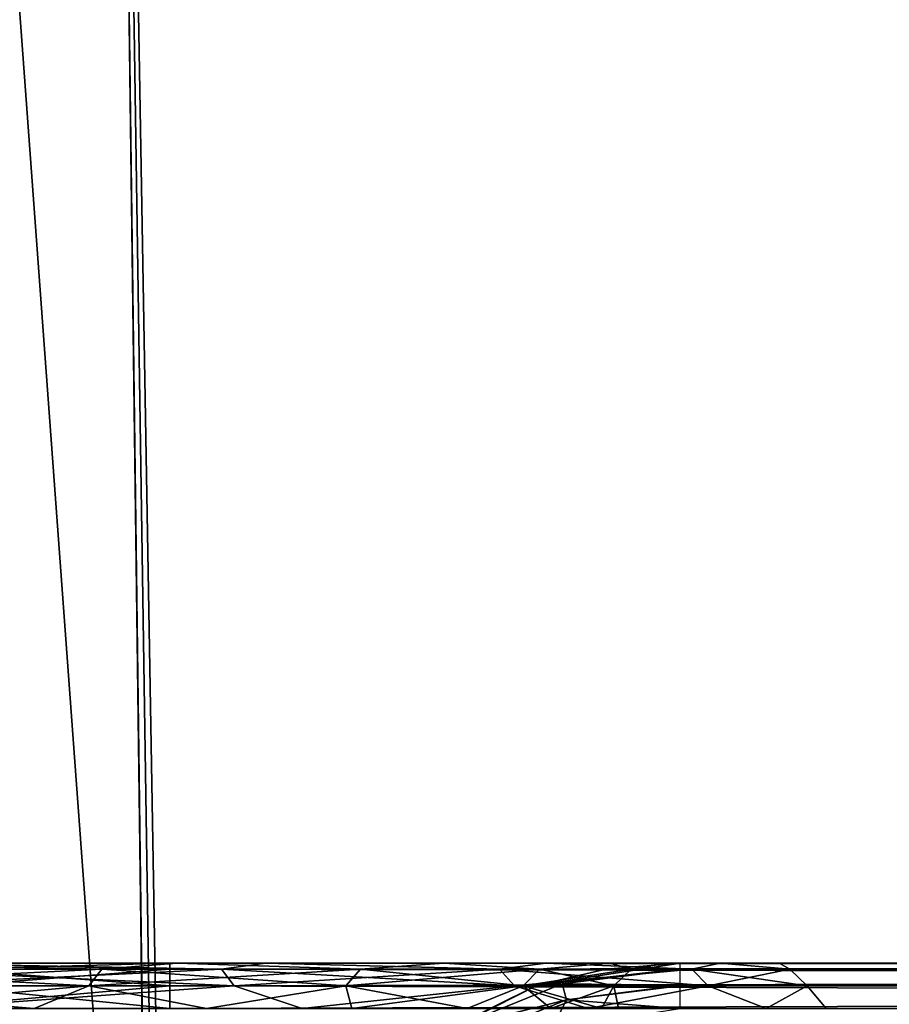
# Model space of a CAD drawing. Header units: millimetres. Extents: x -75 to 75, y -5 to 37.
# Tile 45 of 185: x -59.46 to -53.92, y 12.24 to 18.5. Entities that reach past the tile are written whole.
import ezdxf

# ---------------------------------------------------------------- set-up
doc = ezdxf.new("R2010")
doc.units = ezdxf.units.MM
doc.header["$LTSCALE"] = 127.314815
for name, color, linetype in [('10', 7, 'CONTINUOUS'), ('133', 7, 'CONTINUOUS'), ('14', 7, 'CONTINUOUS'), ('16', 7, 'CONTINUOUS'), ('17', 7, 'CONTINUOUS'), ('19', 7, 'CONTINUOUS'), ('296', 7, 'CONTINUOUS'), ('297', 7, 'CONTINUOUS'), ('298', 7, 'CONTINUOUS'), ('299', 7, 'CONTINUOUS'), ('328', 7, 'CONTINUOUS'), ('329', 7, 'CONTINUOUS'), ('330', 7, 'CONTINUOUS'), ('331', 7, 'CONTINUOUS'), ('343', 7, 'CONTINUOUS'), ('348', 7, 'CONTINUOUS'), ('520', 7, 'CONTINUOUS'), ('521', 7, 'CONTINUOUS'), ('524', 7, 'CONTINUOUS'), ('525', 7, 'CONTINUOUS'), ('530', 7, 'CONTINUOUS'), ('531', 7, 'CONTINUOUS'), ('6', 7, 'CONTINUOUS'), ('8', 7, 'CONTINUOUS'), ('9', 7, 'CONTINUOUS')]:
    doc.layers.add(name, color=color, linetype=linetype)

msp = doc.modelspace()

# ---------------------------------------------------------------- linework, layer by layer
at = {"layer": '10', "color": 251, "linetype": 'Continuous', "true_color": 0x565d62}
for points in [[(-62.0774, 0, 104.1145), (-58.517, 0, 104.5156), (-62.5617, 37, 104.5989), (-62.0774, 0, 104.1145)], [(-58.517, 0, 104.5156), (-59.0014, 37, 105), (-62.5617, 37, 104.5989), (-58.517, 0, 104.5156)]]:
    msp.add_3dface(points, dxfattribs=at)
at = {"layer": '133', "color": 251, "linetype": 'Continuous', "true_color": 0x464b4f}
for points in [[(-60.2115, 12.5, 93.7678), (-61.6305, 12.5, 93.9223), (-58.5, 12.5, 94.0389), (-60.2115, 12.5, 93.7678)], [(-61.6305, 12.5, 93.9223), (-60.1204, 12.5, 94.5478), (-58.5, 12.5, 94.0389), (-61.6305, 12.5, 93.9223)], [(-60.7038, 12.5, -67.9688), (-58.4525, 12.5, -65.7615), (-57.8917, 12.5, -66.2166), (-60.7038, 12.5, -67.9688)], [(-60.26, 12.5, -68.5384), (-60.7038, 12.5, -67.9688), (-57.8917, 12.5, -66.2166), (-60.26, 12.5, -68.5384)], [(-57.8917, 12.5, 66.2166), (-60.7038, 12.5, 67.9688), (-60.26, 12.5, 68.5384), (-57.8917, 12.5, 66.2166)], [(-58.4525, 12.5, 65.7615), (-60.7038, 12.5, 67.9688), (-57.8917, 12.5, 66.2166), (-58.4525, 12.5, 65.7615)], [(-60.26, 12.5, 45.4616), (-60.7038, 12.5, 46.0312), (-57.8917, 12.5, 47.7834), (-60.26, 12.5, 45.4616)], [(-60.7038, 12.5, 46.0312), (-58.4525, 12.5, 48.2385), (-57.8917, 12.5, 47.7834), (-60.7038, 12.5, 46.0312)], [(-57.8917, 12.5, -47.7834), (-60.7038, 12.5, -46.0312), (-60.26, 12.5, -45.4616), (-57.8917, 12.5, -47.7834)], [(-58.4525, 12.5, -48.2385), (-60.7038, 12.5, -46.0312), (-57.8917, 12.5, -47.7834), (-58.4525, 12.5, -48.2385)], [(-58.5, 12.5, 94.0389), (-60.1204, 12.5, 94.5478), (-10.3562, 12.5, 94.0389), (-58.5, 12.5, 94.0389)], [(-58.5, 12.5, 94.7611), (-8.8734, 12.5, 94.552), (-60.1204, 12.5, 94.5478), (-58.5, 12.5, 94.7611)], [(-60.1204, 12.5, 94.5478), (-8.8734, 12.5, 94.552), (-10.3562, 12.5, 94.0389), (-60.1204, 12.5, 94.5478)], [(-10.3562, 12.5, 94.7611), (-8.8734, 12.5, 94.552), (-58.5, 12.5, 94.7611), (-10.3562, 12.5, 94.7611)], [(-57.8917, 12.5, -66.2166), (-58.4525, 12.5, -65.7615), (-56.1074, 12.5, -63.4209), (-57.8917, 12.5, -66.2166)], [(-58.4525, 12.5, -65.7615), (-56.7563, 12.5, -63.1039), (-56.1074, 12.5, -63.4209), (-58.4525, 12.5, -65.7615)], [(-56.1074, 12.5, 63.4209), (-58.4525, 12.5, 65.7615), (-57.8917, 12.5, 66.2166), (-56.1074, 12.5, 63.4209)], [(-56.7563, 12.5, 63.1039), (-58.4525, 12.5, 65.7615), (-56.1074, 12.5, 63.4209), (-56.7563, 12.5, 63.1039)], [(-58.4525, 12.5, 48.2385), (-56.7563, 12.5, 50.8961), (-56.1074, 12.5, 50.5791), (-58.4525, 12.5, 48.2385)], [(-57.8917, 12.5, 47.7834), (-58.4525, 12.5, 48.2385), (-56.1074, 12.5, 50.5791), (-57.8917, 12.5, 47.7834)], [(-56.1074, 12.5, -50.5791), (-58.4525, 12.5, -48.2385), (-57.8917, 12.5, -47.7834), (-56.1074, 12.5, -50.5791)], [(-56.7563, 12.5, -50.8961), (-58.4525, 12.5, -48.2385), (-56.1074, 12.5, -50.5791), (-56.7563, 12.5, -50.8961)], [(-56.7563, 12.5, -63.1039), (-55.7024, 12.5, -60.1325), (-54.9988, 12.5, -60.2952), (-56.7563, 12.5, -63.1039)], [(-56.1074, 12.5, -63.4209), (-56.7563, 12.5, -63.1039), (-54.9988, 12.5, -60.2952), (-56.1074, 12.5, -63.4209)], [(-54.9988, 12.5, 60.2952), (-56.7563, 12.5, 63.1039), (-56.1074, 12.5, 63.4209), (-54.9988, 12.5, 60.2952)], [(-55.7024, 12.5, 60.1325), (-56.7563, 12.5, 63.1039), (-54.9988, 12.5, 60.2952), (-55.7024, 12.5, 60.1325)], [(-56.1074, 12.5, 50.5791), (-56.7563, 12.5, 50.8961), (-54.9988, 12.5, 53.7048), (-56.1074, 12.5, 50.5791)], [(-56.7563, 12.5, 50.8961), (-55.7024, 12.5, 53.8675), (-54.9988, 12.5, 53.7048), (-56.7563, 12.5, 50.8961)], [(-54.9988, 12.5, -53.7048), (-56.7563, 12.5, -50.8961), (-56.1074, 12.5, -50.5791), (-54.9988, 12.5, -53.7048)], [(-55.7024, 12.5, -53.8675), (-56.7563, 12.5, -50.8961), (-54.9988, 12.5, -53.7048), (-55.7024, 12.5, -53.8675)], [(-55.7024, 12.5, 53.8675), (-55.345, 12.5, 57), (-54.9988, 12.5, 53.7048), (-55.7024, 12.5, 53.8675)], [(-54.6228, 12.5, 57), (-55.7024, 12.5, 60.1325), (-54.9988, 12.5, 60.2952), (-54.6228, 12.5, 57)], [(-55.345, 12.5, 57), (-55.7024, 12.5, 60.1325), (-54.6228, 12.5, 57), (-55.345, 12.5, 57)], [(-55.7024, 12.5, -60.1325), (-55.345, 12.5, -57), (-54.9988, 12.5, -60.2952), (-55.7024, 12.5, -60.1325)], [(-54.6228, 12.5, -57), (-55.7024, 12.5, -53.8675), (-54.9988, 12.5, -53.7048), (-54.6228, 12.5, -57)], [(-55.345, 12.5, -57), (-55.7024, 12.5, -53.8675), (-54.6228, 12.5, -57), (-55.345, 12.5, -57)], [(-54.9988, 12.5, 53.7048), (-55.345, 12.5, 57), (-54.6228, 12.5, 57), (-54.9988, 12.5, 53.7048)], [(-54.9988, 12.5, -60.2952), (-55.345, 12.5, -57), (-54.6228, 12.5, -57), (-54.9988, 12.5, -60.2952)], [(-55.2537, 12.5, -94.0389), (-10.3562, 12.5, -94.0389), (-8.8734, 12.5, -94.552), (-55.2537, 12.5, -94.0389)], [(-55.2537, 12.5, -94.7611), (-55.2537, 12.5, -94.0389), (-10.3562, 12.5, -94.7611), (-55.2537, 12.5, -94.7611)], [(-10.3562, 12.5, -94.7611), (-55.2537, 12.5, -94.0389), (-8.8734, 12.5, -94.552), (-10.3562, 12.5, -94.7611)]]:
    msp.add_3dface(points, dxfattribs=at)
at = {"layer": '14', "color": 251, "linetype": 'Continuous', "true_color": 0x565d62}
for points in [[(-58.6077, 7.0323, 96.607), (-58.9411, 32.5, 96.9404), (58.9411, 32.5, 96.9404), (-58.6077, 7.0323, 96.607)], [(-58.5539, 7.0314, 96.607), (-58.6077, 7.0323, 96.607), (58.9411, 32.5, 96.9404), (-58.5539, 7.0314, 96.607)], [(-58.5, 7.0311, 96.607), (-58.5539, 7.0314, 96.607), (58.9411, 32.5, 96.9404), (-58.5, 7.0311, 96.607)], [(-2.3593, 18.0402, 96.7511), (-58.5, 7.0311, 96.607), (58.9411, 32.5, 96.9404), (-2.3593, 18.0402, 96.7511)], [(-2.5034, 7.0311, 96.607), (-58.5, 7.0311, 96.607), (-2.3593, 18.0402, 96.7511), (-2.5034, 7.0311, 96.607)]]:
    msp.add_3dface(points, dxfattribs=at)
at = {"layer": '16', "color": 251, "linetype": 'Continuous', "true_color": 0x565d62}
for points in [[(-2.7755, 11.5118, -96.6657), (-2.487, 28.0402, -96.882), (-58.9411, 32.5, -96.9404), (-2.7755, 11.5118, -96.6657)], [(-2.8621, 9.2649, -96.6362), (-2.7755, 11.5118, -96.6657), (-58.9411, 32.5, -96.9404), (-2.8621, 9.2649, -96.6362)], [(-2.9458, 7.0311, -96.607), (-2.8621, 9.2649, -96.6362), (-58.9411, 32.5, -96.9404), (-2.9458, 7.0311, -96.607)], [(-58.5, 7.0311, -96.607), (-2.9458, 7.0311, -96.607), (-58.9411, 32.5, -96.9404), (-58.5, 7.0311, -96.607)], [(-58.5539, 7.0314, -96.607), (-58.5, 7.0311, -96.607), (-58.9411, 32.5, -96.9404), (-58.5539, 7.0314, -96.607)], [(-58.6077, 7.0323, -96.607), (-58.5539, 7.0314, -96.607), (-58.9411, 32.5, -96.9404), (-58.6077, 7.0323, -96.607)]]:
    msp.add_3dface(points, dxfattribs=at)
at = {"layer": '17', "color": 251, "linetype": 'Continuous', "true_color": 0x565d62}
for points in [[(-58.6077, 7.0323, -96.607), (-58.9411, 32.5, -96.9404), (-60.4823, 32.5, -96.7905), (-58.6077, 7.0323, -96.607)], [(-58.6077, 7.0323, -96.607), (-60.4823, 32.5, -96.7905), (-59.9442, 7.0532, -96.4949), (-58.6077, 7.0323, -96.607)]]:
    msp.add_3dface(points, dxfattribs=at)
at = {"layer": '19', "color": 251, "linetype": 'Continuous', "true_color": 0x565d62}
for points in [[(-61.0116, 32.5, 96.6678), (-58.9411, 32.5, 96.9404), (-60.6788, 7.0629, 96.3348), (-61.0116, 32.5, 96.6678)], [(-58.9411, 32.5, 96.9404), (-58.6077, 7.0323, 96.607), (-60.6788, 7.0629, 96.3348), (-58.9411, 32.5, 96.9404)]]:
    msp.add_3dface(points, dxfattribs=at)
at = {"layer": '296', "color": 251, "linetype": 'Continuous', "true_color": 0x464b4f}
for points in [[(-58.5, 12.5, 94.0389), (-10.3562, 12.4615, 93.8919), (-58.5, 12.4615, 93.8919), (-58.5, 12.5, 94.0389)], [(-58.5, 12.5, 94.0389), (-10.3562, 12.5, 94.0389), (-10.3562, 12.4615, 93.8919), (-58.5, 12.5, 94.0389)], [(-10.3562, 12.4615, 93.8919), (-10.3562, 12.3559, 93.7826), (-58.5, 12.4615, 93.8919), (-10.3562, 12.4615, 93.8919)], [(-58.5, 12.4615, 93.8919), (-10.3562, 12.3559, 93.7826), (-58.5, 12.3559, 93.7826), (-58.5, 12.4615, 93.8919)], [(-10.3562, 12.3559, 93.7826), (-10.3562, 12.2105, 93.7391), (-58.5, 12.3559, 93.7826), (-10.3562, 12.3559, 93.7826)], [(-10.3562, 12.2105, 93.7391), (-58.5, 12.2105, 93.7391), (-58.5, 12.3559, 93.7826), (-10.3562, 12.2105, 93.7391)]]:
    msp.add_3dface(points, dxfattribs=at)
at = {"layer": '297', "color": 251, "linetype": 'Continuous', "true_color": 0x464b4f}
for points in [[(-60.2115, 12.5, 93.7678), (-58.5, 12.5, 94.0389), (-59.8955, 12.4615, 93.7082), (-60.2115, 12.5, 93.7678)], [(-58.5, 12.5, 94.0389), (-58.5, 12.4615, 93.8919), (-59.8955, 12.4615, 93.7082), (-58.5, 12.5, 94.0389)], [(-58.5, 12.4615, 93.8919), (-59.8672, 12.3559, 93.6026), (-59.8955, 12.4615, 93.7082), (-58.5, 12.4615, 93.8919)], [(-58.5, 12.4615, 93.8919), (-58.5, 12.3559, 93.7826), (-59.8672, 12.3559, 93.6026), (-58.5, 12.4615, 93.8919)], [(-58.5, 12.3559, 93.7826), (-60.119, 12.2105, 93.4827), (-59.8672, 12.3559, 93.6026), (-58.5, 12.3559, 93.7826)], [(-58.5, 12.2105, 93.7391), (-60.119, 12.2105, 93.4827), (-58.5, 12.3559, 93.7826), (-58.5, 12.2105, 93.7391)]]:
    msp.add_3dface(points, dxfattribs=at)
at = {"layer": '298', "color": 251, "linetype": 'Continuous', "true_color": 0x464b4f}
for points in [[(-60.26, 12.5, 45.4616), (-58.1719, 12.4616, 47.2251), (-60.4122, 12.4616, 45.1608), (-60.26, 12.5, 45.4616)], [(-60.26, 12.5, 68.5384), (-60.4122, 12.4616, 68.8392), (-58.1719, 12.4616, 66.7749), (-60.26, 12.5, 68.5384)], [(-60.3468, 12.356, 68.9269), (-58.0899, 12.356, 66.8473), (-60.4122, 12.4616, 68.8392), (-60.3468, 12.356, 68.9269)], [(-60.4122, 12.4616, 68.8392), (-58.0899, 12.356, 66.8473), (-58.1719, 12.4616, 66.7749), (-60.4122, 12.4616, 68.8392)], [(-58.1719, 12.4616, 47.2251), (-60.3468, 12.356, 45.0731), (-60.4122, 12.4616, 45.1608), (-58.1719, 12.4616, 47.2251)], [(-58.0899, 12.356, 47.1527), (-60.3468, 12.356, 45.0731), (-58.1719, 12.4616, 47.2251), (-58.0899, 12.356, 47.1527)], [(-60.26, 12.5, 45.4616), (-57.8917, 12.5, 47.7834), (-58.1719, 12.4616, 47.2251), (-60.26, 12.5, 45.4616)], [(-57.8917, 12.5, 66.2166), (-60.26, 12.5, 68.5384), (-58.1719, 12.4616, 66.7749), (-57.8917, 12.5, 66.2166)], [(-57.8917, 12.5, 47.7834), (-56.4026, 12.4616, 49.7051), (-58.1719, 12.4616, 47.2251), (-57.8917, 12.5, 47.7834)], [(-57.8917, 12.5, 66.2166), (-58.1719, 12.4616, 66.7749), (-56.4026, 12.4616, 64.2949), (-57.8917, 12.5, 66.2166)], [(-58.0899, 12.356, 66.8473), (-56.3074, 12.356, 64.349), (-58.1719, 12.4616, 66.7749), (-58.0899, 12.356, 66.8473)], [(-58.1719, 12.4616, 66.7749), (-56.3074, 12.356, 64.349), (-56.4026, 12.4616, 64.2949), (-58.1719, 12.4616, 66.7749)], [(-56.4026, 12.4616, 49.7051), (-58.0899, 12.356, 47.1527), (-58.1719, 12.4616, 47.2251), (-56.4026, 12.4616, 49.7051)], [(-56.3074, 12.356, 49.651), (-58.0899, 12.356, 47.1527), (-56.4026, 12.4616, 49.7051), (-56.3074, 12.356, 49.651)], [(-57.8917, 12.5, 47.7834), (-56.1074, 12.5, 50.5791), (-56.4026, 12.4616, 49.7051), (-57.8917, 12.5, 47.7834)], [(-56.1074, 12.5, 63.4209), (-57.8917, 12.5, 66.2166), (-56.4026, 12.4616, 64.2949), (-56.1074, 12.5, 63.4209)], [(-56.1074, 12.5, 50.5791), (-55.1795, 12.4616, 52.4952), (-56.4026, 12.4616, 49.7051), (-56.1074, 12.5, 50.5791)], [(-56.1074, 12.5, 63.4209), (-56.4026, 12.4616, 64.2949), (-55.1795, 12.4616, 61.5048), (-56.1074, 12.5, 63.4209)], [(-56.3074, 12.356, 64.349), (-55.0753, 12.356, 61.5382), (-56.4026, 12.4616, 64.2949), (-56.3074, 12.356, 64.349)], [(-56.4026, 12.4616, 64.2949), (-55.0753, 12.356, 61.5382), (-55.1795, 12.4616, 61.5048), (-56.4026, 12.4616, 64.2949)], [(-55.1795, 12.4616, 52.4952), (-56.3074, 12.356, 49.651), (-56.4026, 12.4616, 49.7051), (-55.1795, 12.4616, 52.4952)], [(-55.0753, 12.356, 52.4618), (-56.3074, 12.356, 49.651), (-55.1795, 12.4616, 52.4952), (-55.0753, 12.356, 52.4618)], [(-56.1074, 12.5, 50.5791), (-54.9988, 12.5, 53.7048), (-55.1795, 12.4616, 52.4952), (-56.1074, 12.5, 50.5791)], [(-54.9988, 12.5, 60.2952), (-56.1074, 12.5, 63.4209), (-55.1795, 12.4616, 61.5048), (-54.9988, 12.5, 60.2952)], [(-54.9988, 12.5, 53.7048), (-54.5547, 12.4616, 55.4768), (-55.1795, 12.4616, 52.4952), (-54.9988, 12.5, 53.7048)], [(-54.9988, 12.5, 60.2952), (-55.1795, 12.4616, 61.5048), (-54.5547, 12.4616, 58.5232), (-54.9988, 12.5, 60.2952)], [(-55.0753, 12.356, 61.5382), (-54.4458, 12.356, 58.5345), (-55.1795, 12.4616, 61.5048), (-55.0753, 12.356, 61.5382)], [(-55.1795, 12.4616, 61.5048), (-54.4458, 12.356, 58.5345), (-54.5547, 12.4616, 58.5232), (-55.1795, 12.4616, 61.5048)], [(-54.5547, 12.4616, 55.4768), (-55.0753, 12.356, 52.4618), (-55.1795, 12.4616, 52.4952), (-54.5547, 12.4616, 55.4768)], [(-54.4458, 12.356, 55.4655), (-55.0753, 12.356, 52.4618), (-54.5547, 12.4616, 55.4768), (-54.4458, 12.356, 55.4655)], [(-54.9988, 12.5, 53.7048), (-54.6228, 12.5, 57), (-54.5547, 12.4616, 55.4768), (-54.9988, 12.5, 53.7048)], [(-54.6228, 12.5, 57), (-54.9988, 12.5, 60.2952), (-54.5547, 12.4616, 58.5232), (-54.6228, 12.5, 57)], [(-54.6228, 12.5, 57), (-54.5547, 12.4616, 58.5232), (-54.5547, 12.4616, 55.4768), (-54.6228, 12.5, 57)], [(-54.5547, 12.4616, 58.5232), (-54.4458, 12.356, 55.4655), (-54.5547, 12.4616, 55.4768), (-54.5547, 12.4616, 58.5232)], [(-54.4458, 12.356, 58.5345), (-54.4458, 12.356, 55.4655), (-54.5547, 12.4616, 58.5232), (-54.4458, 12.356, 58.5345)], [(-58.0899, 12.356, 47.1527), (-60.0756, 12.2105, 45.2252), (-60.3468, 12.356, 45.0731), (-58.0899, 12.356, 47.1527)], [(-60.3468, 12.356, 68.9269), (-60.0756, 12.2105, 68.7748), (-58.0899, 12.356, 66.8473), (-60.3468, 12.356, 68.9269)], [(-60.0756, 12.2105, 68.7748), (-57.6588, 12.2105, 66.4054), (-58.0899, 12.356, 66.8473), (-60.0756, 12.2105, 68.7748)], [(-57.6588, 12.2105, 47.5946), (-60.0756, 12.2105, 45.2252), (-58.0899, 12.356, 47.1527), (-57.6588, 12.2105, 47.5946)], [(-58.0899, 12.356, 66.8473), (-57.6588, 12.2105, 66.4054), (-56.3074, 12.356, 64.349), (-58.0899, 12.356, 66.8473)], [(-56.3074, 12.356, 49.651), (-57.6588, 12.2105, 47.5946), (-58.0899, 12.356, 47.1527), (-56.3074, 12.356, 49.651)], [(-57.6588, 12.2105, 66.4054), (-55.838, 12.2105, 63.5524), (-56.3074, 12.356, 64.349), (-57.6588, 12.2105, 66.4054)], [(-55.838, 12.2105, 50.4476), (-57.6588, 12.2105, 47.5946), (-56.3074, 12.356, 49.651), (-55.838, 12.2105, 50.4476)], [(-56.3074, 12.356, 64.349), (-55.838, 12.2105, 63.5524), (-55.0753, 12.356, 61.5382), (-56.3074, 12.356, 64.349)], [(-55.0753, 12.356, 52.4618), (-55.838, 12.2105, 50.4476), (-56.3074, 12.356, 49.651), (-55.0753, 12.356, 52.4618)], [(-54.7067, 12.2105, 53.6373), (-55.838, 12.2105, 50.4476), (-55.0753, 12.356, 52.4618), (-54.7067, 12.2105, 53.6373)], [(-55.838, 12.2105, 63.5524), (-54.7067, 12.2105, 60.3627), (-55.0753, 12.356, 61.5382), (-55.838, 12.2105, 63.5524)], [(-54.4458, 12.356, 55.4655), (-54.7067, 12.2105, 53.6373), (-55.0753, 12.356, 52.4618), (-54.4458, 12.356, 55.4655)], [(-55.0753, 12.356, 61.5382), (-54.7067, 12.2105, 60.3627), (-54.4458, 12.356, 58.5345), (-55.0753, 12.356, 61.5382)], [(-54.323, 12.2105, 57), (-54.7067, 12.2105, 53.6373), (-54.4458, 12.356, 55.4655), (-54.323, 12.2105, 57)], [(-54.7067, 12.2105, 60.3627), (-54.323, 12.2105, 57), (-54.4458, 12.356, 58.5345), (-54.7067, 12.2105, 60.3627)], [(-54.4458, 12.356, 58.5345), (-54.323, 12.2105, 57), (-54.4458, 12.356, 55.4655), (-54.4458, 12.356, 58.5345)]]:
    msp.add_3dface(points, dxfattribs=at)
at = {"layer": '299', "color": 251, "linetype": 'Continuous', "true_color": 0x464b4f}
for points in [[(-60.26, 12.5, -68.5384), (-58.1719, 12.4616, -66.7749), (-60.4122, 12.4616, -68.8392), (-60.26, 12.5, -68.5384)], [(-60.26, 12.5, -45.4616), (-60.4122, 12.4616, -45.1608), (-58.1719, 12.4616, -47.2251), (-60.26, 12.5, -45.4616)], [(-58.1719, 12.4616, -66.7749), (-60.3468, 12.356, -68.9269), (-60.4122, 12.4616, -68.8392), (-58.1719, 12.4616, -66.7749)], [(-60.3468, 12.356, -45.0731), (-58.0899, 12.356, -47.1527), (-60.4122, 12.4616, -45.1608), (-60.3468, 12.356, -45.0731)], [(-60.4122, 12.4616, -45.1608), (-58.0899, 12.356, -47.1527), (-58.1719, 12.4616, -47.2251), (-60.4122, 12.4616, -45.1608)], [(-58.0899, 12.356, -66.8473), (-60.3468, 12.356, -68.9269), (-58.1719, 12.4616, -66.7749), (-58.0899, 12.356, -66.8473)], [(-60.26, 12.5, -68.5384), (-57.8917, 12.5, -66.2166), (-58.1719, 12.4616, -66.7749), (-60.26, 12.5, -68.5384)], [(-57.8917, 12.5, -47.7834), (-60.26, 12.5, -45.4616), (-58.1719, 12.4616, -47.2251), (-57.8917, 12.5, -47.7834)], [(-57.8917, 12.5, -66.2166), (-56.4026, 12.4616, -64.2949), (-58.1719, 12.4616, -66.7749), (-57.8917, 12.5, -66.2166)], [(-57.8917, 12.5, -47.7834), (-58.1719, 12.4616, -47.2251), (-56.4026, 12.4616, -49.7051), (-57.8917, 12.5, -47.7834)], [(-56.4026, 12.4616, -64.2949), (-58.0899, 12.356, -66.8473), (-58.1719, 12.4616, -66.7749), (-56.4026, 12.4616, -64.2949)], [(-58.0899, 12.356, -47.1527), (-56.3074, 12.356, -49.651), (-58.1719, 12.4616, -47.2251), (-58.0899, 12.356, -47.1527)], [(-58.1719, 12.4616, -47.2251), (-56.3074, 12.356, -49.651), (-56.4026, 12.4616, -49.7051), (-58.1719, 12.4616, -47.2251)], [(-56.3074, 12.356, -64.349), (-58.0899, 12.356, -66.8473), (-56.4026, 12.4616, -64.2949), (-56.3074, 12.356, -64.349)], [(-57.8917, 12.5, -66.2166), (-56.1074, 12.5, -63.4209), (-56.4026, 12.4616, -64.2949), (-57.8917, 12.5, -66.2166)], [(-56.1074, 12.5, -50.5791), (-57.8917, 12.5, -47.7834), (-56.4026, 12.4616, -49.7051), (-56.1074, 12.5, -50.5791)], [(-56.1074, 12.5, -63.4209), (-55.1795, 12.4616, -61.5048), (-56.4026, 12.4616, -64.2949), (-56.1074, 12.5, -63.4209)], [(-56.1074, 12.5, -50.5791), (-56.4026, 12.4616, -49.7051), (-55.1795, 12.4616, -52.4952), (-56.1074, 12.5, -50.5791)], [(-55.1795, 12.4616, -61.5048), (-56.3074, 12.356, -64.349), (-56.4026, 12.4616, -64.2949), (-55.1795, 12.4616, -61.5048)], [(-56.4026, 12.4616, -49.7051), (-55.0753, 12.356, -52.4618), (-55.1795, 12.4616, -52.4952), (-56.4026, 12.4616, -49.7051)], [(-56.3074, 12.356, -49.651), (-55.0753, 12.356, -52.4618), (-56.4026, 12.4616, -49.7051), (-56.3074, 12.356, -49.651)], [(-55.0753, 12.356, -61.5382), (-56.3074, 12.356, -64.349), (-55.1795, 12.4616, -61.5048), (-55.0753, 12.356, -61.5382)], [(-54.9988, 12.5, -53.7048), (-56.1074, 12.5, -50.5791), (-55.1795, 12.4616, -52.4952), (-54.9988, 12.5, -53.7048)], [(-56.1074, 12.5, -63.4209), (-54.9988, 12.5, -60.2952), (-55.1795, 12.4616, -61.5048), (-56.1074, 12.5, -63.4209)], [(-54.9988, 12.5, -60.2952), (-54.5547, 12.4616, -58.5232), (-55.1795, 12.4616, -61.5048), (-54.9988, 12.5, -60.2952)], [(-54.9988, 12.5, -53.7048), (-55.1795, 12.4616, -52.4952), (-54.5547, 12.4616, -55.4768), (-54.9988, 12.5, -53.7048)], [(-54.5547, 12.4616, -58.5232), (-55.0753, 12.356, -61.5382), (-55.1795, 12.4616, -61.5048), (-54.5547, 12.4616, -58.5232)], [(-55.1795, 12.4616, -52.4952), (-54.4458, 12.356, -55.4655), (-54.5547, 12.4616, -55.4768), (-55.1795, 12.4616, -52.4952)], [(-55.0753, 12.356, -52.4618), (-54.4458, 12.356, -55.4655), (-55.1795, 12.4616, -52.4952), (-55.0753, 12.356, -52.4618)], [(-54.4458, 12.356, -58.5345), (-55.0753, 12.356, -61.5382), (-54.5547, 12.4616, -58.5232), (-54.4458, 12.356, -58.5345)], [(-54.9988, 12.5, -60.2952), (-54.6228, 12.5, -57), (-54.5547, 12.4616, -58.5232), (-54.9988, 12.5, -60.2952)], [(-54.6228, 12.5, -57), (-54.9988, 12.5, -53.7048), (-54.5547, 12.4616, -55.4768), (-54.6228, 12.5, -57)], [(-54.6228, 12.5, -57), (-54.5547, 12.4616, -55.4768), (-54.5547, 12.4616, -58.5232), (-54.6228, 12.5, -57)], [(-54.5547, 12.4616, -55.4768), (-54.4458, 12.356, -58.5345), (-54.5547, 12.4616, -58.5232), (-54.5547, 12.4616, -55.4768)], [(-54.4458, 12.356, -55.4655), (-54.4458, 12.356, -58.5345), (-54.5547, 12.4616, -55.4768), (-54.4458, 12.356, -55.4655)], [(-58.0899, 12.356, -66.8473), (-60.0756, 12.2105, -68.7748), (-60.3468, 12.356, -68.9269), (-58.0899, 12.356, -66.8473)], [(-60.3468, 12.356, -45.0731), (-60.0756, 12.2105, -45.2252), (-58.0899, 12.356, -47.1527), (-60.3468, 12.356, -45.0731)], [(-60.0756, 12.2105, -45.2252), (-57.6588, 12.2105, -47.5946), (-58.0899, 12.356, -47.1527), (-60.0756, 12.2105, -45.2252)], [(-57.6588, 12.2105, -66.4054), (-60.0756, 12.2105, -68.7748), (-58.0899, 12.356, -66.8473), (-57.6588, 12.2105, -66.4054)], [(-56.3074, 12.356, -64.349), (-57.6588, 12.2105, -66.4054), (-58.0899, 12.356, -66.8473), (-56.3074, 12.356, -64.349)], [(-58.0899, 12.356, -47.1527), (-57.6588, 12.2105, -47.5946), (-56.3074, 12.356, -49.651), (-58.0899, 12.356, -47.1527)], [(-55.838, 12.2105, -63.5524), (-57.6588, 12.2105, -66.4054), (-56.3074, 12.356, -64.349), (-55.838, 12.2105, -63.5524)], [(-57.6588, 12.2105, -47.5946), (-55.838, 12.2105, -50.4476), (-56.3074, 12.356, -49.651), (-57.6588, 12.2105, -47.5946)], [(-56.3074, 12.356, -49.651), (-55.838, 12.2105, -50.4476), (-55.0753, 12.356, -52.4618), (-56.3074, 12.356, -49.651)], [(-55.0753, 12.356, -61.5382), (-55.838, 12.2105, -63.5524), (-56.3074, 12.356, -64.349), (-55.0753, 12.356, -61.5382)], [(-55.838, 12.2105, -50.4476), (-54.7067, 12.2105, -53.6373), (-55.0753, 12.356, -52.4618), (-55.838, 12.2105, -50.4476)], [(-54.7067, 12.2105, -60.3627), (-55.838, 12.2105, -63.5524), (-55.0753, 12.356, -61.5382), (-54.7067, 12.2105, -60.3627)], [(-55.0753, 12.356, -52.4618), (-54.7067, 12.2105, -53.6373), (-54.4458, 12.356, -55.4655), (-55.0753, 12.356, -52.4618)], [(-54.4458, 12.356, -58.5345), (-54.7067, 12.2105, -60.3627), (-55.0753, 12.356, -61.5382), (-54.4458, 12.356, -58.5345)], [(-54.7067, 12.2105, -53.6373), (-54.323, 12.2105, -57), (-54.4458, 12.356, -55.4655), (-54.7067, 12.2105, -53.6373)], [(-54.323, 12.2105, -57), (-54.7067, 12.2105, -60.3627), (-54.4458, 12.356, -58.5345), (-54.323, 12.2105, -57)], [(-54.4458, 12.356, -55.4655), (-54.323, 12.2105, -57), (-54.4458, 12.356, -58.5345), (-54.4458, 12.356, -55.4655)]]:
    msp.add_3dface(points, dxfattribs=at)
at = {"layer": '328', "color": 251, "linetype": 'Continuous', "true_color": 0x464b4f}
for points in [[(-58.9337, 12.4615, -47.8973), (-61.0854, 12.3559, -46.0626), (-61.02, 12.4615, -45.975), (-58.9337, 12.4615, -47.8973)], [(-59.0157, 12.3559, -47.9697), (-61.0854, 12.3559, -46.0626), (-58.9337, 12.4615, -47.8973), (-59.0157, 12.3559, -47.9697)], [(-61.0854, 12.3559, -67.9374), (-59.0157, 12.3559, -66.0303), (-61.02, 12.4615, -68.025), (-61.0854, 12.3559, -67.9374)], [(-60.7038, 12.5, -67.9688), (-61.02, 12.4615, -68.025), (-58.9337, 12.4615, -66.1027), (-60.7038, 12.5, -67.9688)], [(-60.7038, 12.5, -46.0312), (-58.9337, 12.4615, -47.8973), (-61.02, 12.4615, -45.975), (-60.7038, 12.5, -46.0312)], [(-61.02, 12.4615, -68.025), (-59.0157, 12.3559, -66.0303), (-58.9337, 12.4615, -66.1027), (-61.02, 12.4615, -68.025)], [(-58.4525, 12.5, -65.7615), (-60.7038, 12.5, -67.9688), (-58.9337, 12.4615, -66.1027), (-58.4525, 12.5, -65.7615)], [(-60.7038, 12.5, -46.0312), (-58.4525, 12.5, -48.2385), (-58.9337, 12.4615, -47.8973), (-60.7038, 12.5, -46.0312)], [(-57.2861, 12.4615, -50.2067), (-59.0157, 12.3559, -47.9697), (-58.9337, 12.4615, -47.8973), (-57.2861, 12.4615, -50.2067)], [(-57.3812, 12.3559, -50.2607), (-59.0157, 12.3559, -47.9697), (-57.2861, 12.4615, -50.2067), (-57.3812, 12.3559, -50.2607)], [(-59.0157, 12.3559, -66.0303), (-57.3812, 12.3559, -63.7393), (-58.9337, 12.4615, -66.1027), (-59.0157, 12.3559, -66.0303)], [(-58.4525, 12.5, -65.7615), (-58.9337, 12.4615, -66.1027), (-57.2861, 12.4615, -63.7933), (-58.4525, 12.5, -65.7615)], [(-58.4525, 12.5, -48.2385), (-57.2861, 12.4615, -50.2067), (-58.9337, 12.4615, -47.8973), (-58.4525, 12.5, -48.2385)], [(-58.9337, 12.4615, -66.1027), (-57.3812, 12.3559, -63.7393), (-57.2861, 12.4615, -63.7933), (-58.9337, 12.4615, -66.1027)], [(-56.7563, 12.5, -63.1039), (-58.4525, 12.5, -65.7615), (-57.2861, 12.4615, -63.7933), (-56.7563, 12.5, -63.1039)], [(-58.4525, 12.5, -48.2385), (-56.7563, 12.5, -50.8961), (-57.2861, 12.4615, -50.2067), (-58.4525, 12.5, -48.2385)], [(-56.1471, 12.4615, -52.8049), (-57.3812, 12.3559, -50.2607), (-57.2861, 12.4615, -50.2067), (-56.1471, 12.4615, -52.8049)], [(-57.3812, 12.3559, -63.7393), (-56.2512, 12.3559, -61.1617), (-57.2861, 12.4615, -63.7933), (-57.3812, 12.3559, -63.7393)], [(-56.2512, 12.3559, -52.8383), (-57.3812, 12.3559, -50.2607), (-56.1471, 12.4615, -52.8049), (-56.2512, 12.3559, -52.8383)], [(-56.7563, 12.5, -63.1039), (-57.2861, 12.4615, -63.7933), (-56.1471, 12.4615, -61.1951), (-56.7563, 12.5, -63.1039)], [(-56.7563, 12.5, -50.8961), (-56.1471, 12.4615, -52.8049), (-57.2861, 12.4615, -50.2067), (-56.7563, 12.5, -50.8961)], [(-57.2861, 12.4615, -63.7933), (-56.2512, 12.3559, -61.1617), (-56.1471, 12.4615, -61.1951), (-57.2861, 12.4615, -63.7933)], [(-55.7024, 12.5, -60.1325), (-56.7563, 12.5, -63.1039), (-56.1471, 12.4615, -61.1951), (-55.7024, 12.5, -60.1325)], [(-56.7563, 12.5, -50.8961), (-55.7024, 12.5, -53.8675), (-56.1471, 12.4615, -52.8049), (-56.7563, 12.5, -50.8961)], [(-55.5652, 12.4615, -55.5815), (-56.2512, 12.3559, -52.8383), (-56.1471, 12.4615, -52.8049), (-55.5652, 12.4615, -55.5815)], [(-55.674, 12.3559, -55.5928), (-56.2512, 12.3559, -52.8383), (-55.5652, 12.4615, -55.5815), (-55.674, 12.3559, -55.5928)], [(-56.2512, 12.3559, -61.1617), (-55.674, 12.3559, -58.4072), (-56.1471, 12.4615, -61.1951), (-56.2512, 12.3559, -61.1617)], [(-55.7024, 12.5, -60.1325), (-56.1471, 12.4615, -61.1951), (-55.5652, 12.4615, -58.4185), (-55.7024, 12.5, -60.1325)], [(-55.7024, 12.5, -53.8675), (-55.5652, 12.4615, -55.5815), (-56.1471, 12.4615, -52.8049), (-55.7024, 12.5, -53.8675)], [(-56.1471, 12.4615, -61.1951), (-55.674, 12.3559, -58.4072), (-55.5652, 12.4615, -58.4185), (-56.1471, 12.4615, -61.1951)], [(-55.345, 12.5, -57), (-55.7024, 12.5, -60.1325), (-55.5652, 12.4615, -58.4185), (-55.345, 12.5, -57)], [(-55.7024, 12.5, -53.8675), (-55.345, 12.5, -57), (-55.5652, 12.4615, -55.5815), (-55.7024, 12.5, -53.8675)], [(-55.674, 12.3559, -58.4072), (-55.674, 12.3559, -55.5928), (-55.5652, 12.4615, -58.4185), (-55.674, 12.3559, -58.4072)], [(-55.5652, 12.4615, -58.4185), (-55.674, 12.3559, -55.5928), (-55.5652, 12.4615, -55.5815), (-55.5652, 12.4615, -58.4185)], [(-55.345, 12.5, -57), (-55.5652, 12.4615, -58.4185), (-55.5652, 12.4615, -55.5815), (-55.345, 12.5, -57)], [(-59.0157, 12.3559, -47.9697), (-60.6197, 12.2105, -46.4824), (-61.0854, 12.3559, -46.0626), (-59.0157, 12.3559, -47.9697)], [(-60.6197, 12.2105, -67.5176), (-59.3642, 12.2105, -66.3474), (-61.0854, 12.3559, -67.9374), (-60.6197, 12.2105, -67.5176)], [(-61.0854, 12.3559, -67.9374), (-59.3642, 12.2105, -66.3474), (-59.0157, 12.3559, -66.0303), (-61.0854, 12.3559, -67.9374)], [(-59.3642, 12.2105, -47.6526), (-60.6197, 12.2105, -46.4824), (-59.0157, 12.3559, -47.9697), (-59.3642, 12.2105, -47.6526)], [(-58.266, 12.2105, -48.9716), (-59.3642, 12.2105, -47.6526), (-59.0157, 12.3559, -47.9697), (-58.266, 12.2105, -48.9716)], [(-59.3642, 12.2105, -66.3474), (-58.266, 12.2105, -65.0284), (-59.0157, 12.3559, -66.0303), (-59.3642, 12.2105, -66.3474)], [(-59.0157, 12.3559, -66.0303), (-58.266, 12.2105, -65.0284), (-57.3812, 12.3559, -63.7393), (-59.0157, 12.3559, -66.0303)], [(-57.3812, 12.3559, -50.2607), (-58.266, 12.2105, -48.9716), (-59.0157, 12.3559, -47.9697), (-57.3812, 12.3559, -50.2607)], [(-58.266, 12.2105, -65.0284), (-57.3427, 12.2105, -63.5816), (-57.3812, 12.3559, -63.7393), (-58.266, 12.2105, -65.0284)], [(-57.3427, 12.2105, -50.4184), (-58.266, 12.2105, -48.9716), (-57.3812, 12.3559, -50.2607), (-57.3427, 12.2105, -50.4184)], [(-56.2512, 12.3559, -52.8383), (-57.3427, 12.2105, -50.4184), (-57.3812, 12.3559, -50.2607), (-56.2512, 12.3559, -52.8383)], [(-57.3427, 12.2105, -63.5816), (-56.6088, 12.2105, -62.0301), (-57.3812, 12.3559, -63.7393), (-57.3427, 12.2105, -63.5816)], [(-57.3812, 12.3559, -63.7393), (-56.6088, 12.2105, -62.0301), (-56.2512, 12.3559, -61.1617), (-57.3812, 12.3559, -63.7393)], [(-56.6088, 12.2105, -51.9699), (-57.3427, 12.2105, -50.4184), (-56.2512, 12.3559, -52.8383), (-56.6088, 12.2105, -51.9699)], [(-56.6088, 12.2105, -62.0301), (-56.0761, 12.2105, -60.3985), (-56.2512, 12.3559, -61.1617), (-56.6088, 12.2105, -62.0301)], [(-56.0761, 12.2105, -53.6015), (-56.6088, 12.2105, -51.9699), (-56.2512, 12.3559, -52.8383), (-56.0761, 12.2105, -53.6015)], [(-55.674, 12.3559, -55.5928), (-56.0761, 12.2105, -53.6015), (-56.2512, 12.3559, -52.8383), (-55.674, 12.3559, -55.5928)], [(-56.0761, 12.2105, -60.3985), (-55.753, 12.2105, -58.7129), (-56.2512, 12.3559, -61.1617), (-56.0761, 12.2105, -60.3985)], [(-56.2512, 12.3559, -61.1617), (-55.753, 12.2105, -58.7129), (-55.674, 12.3559, -58.4072), (-56.2512, 12.3559, -61.1617)], [(-55.753, 12.2105, -55.2871), (-56.0761, 12.2105, -53.6015), (-55.674, 12.3559, -55.5928), (-55.753, 12.2105, -55.2871)], [(-55.753, 12.2105, -58.7129), (-55.6448, 12.2105, -57), (-55.674, 12.3559, -58.4072), (-55.753, 12.2105, -58.7129)], [(-55.6448, 12.2105, -57), (-55.753, 12.2105, -55.2871), (-55.674, 12.3559, -55.5928), (-55.6448, 12.2105, -57)], [(-55.674, 12.3559, -58.4072), (-55.6448, 12.2105, -57), (-55.674, 12.3559, -55.5928), (-55.674, 12.3559, -58.4072)]]:
    msp.add_3dface(points, dxfattribs=at)
at = {"layer": '329', "color": 251, "linetype": 'Continuous', "true_color": 0x464b4f}
for points in [[(-59.0157, 12.3559, 66.0303), (-61.0854, 12.3559, 67.9374), (-58.9337, 12.4615, 66.1027), (-59.0157, 12.3559, 66.0303)], [(-58.9337, 12.4615, 66.1027), (-61.0854, 12.3559, 67.9374), (-61.02, 12.4615, 68.025), (-58.9337, 12.4615, 66.1027)], [(-61.0854, 12.3559, 46.0626), (-59.0157, 12.3559, 47.9697), (-61.02, 12.4615, 45.975), (-61.0854, 12.3559, 46.0626)], [(-60.7038, 12.5, 67.9688), (-58.9337, 12.4615, 66.1027), (-61.02, 12.4615, 68.025), (-60.7038, 12.5, 67.9688)], [(-60.7038, 12.5, 46.0312), (-61.02, 12.4615, 45.975), (-58.9337, 12.4615, 47.8973), (-60.7038, 12.5, 46.0312)], [(-61.02, 12.4615, 45.975), (-59.0157, 12.3559, 47.9697), (-58.9337, 12.4615, 47.8973), (-61.02, 12.4615, 45.975)], [(-60.7038, 12.5, 67.9688), (-58.4525, 12.5, 65.7615), (-58.9337, 12.4615, 66.1027), (-60.7038, 12.5, 67.9688)], [(-58.4525, 12.5, 48.2385), (-60.7038, 12.5, 46.0312), (-58.9337, 12.4615, 47.8973), (-58.4525, 12.5, 48.2385)], [(-57.3812, 12.3559, 63.7393), (-59.0157, 12.3559, 66.0303), (-57.2861, 12.4615, 63.7933), (-57.3812, 12.3559, 63.7393)], [(-57.2861, 12.4615, 63.7933), (-59.0157, 12.3559, 66.0303), (-58.9337, 12.4615, 66.1027), (-57.2861, 12.4615, 63.7933)], [(-59.0157, 12.3559, 47.9697), (-57.3812, 12.3559, 50.2607), (-58.9337, 12.4615, 47.8973), (-59.0157, 12.3559, 47.9697)], [(-58.4525, 12.5, 65.7615), (-57.2861, 12.4615, 63.7933), (-58.9337, 12.4615, 66.1027), (-58.4525, 12.5, 65.7615)], [(-58.4525, 12.5, 48.2385), (-58.9337, 12.4615, 47.8973), (-57.2861, 12.4615, 50.2067), (-58.4525, 12.5, 48.2385)], [(-58.9337, 12.4615, 47.8973), (-57.3812, 12.3559, 50.2607), (-57.2861, 12.4615, 50.2067), (-58.9337, 12.4615, 47.8973)], [(-58.4525, 12.5, 65.7615), (-56.7563, 12.5, 63.1039), (-57.2861, 12.4615, 63.7933), (-58.4525, 12.5, 65.7615)], [(-56.7563, 12.5, 50.8961), (-58.4525, 12.5, 48.2385), (-57.2861, 12.4615, 50.2067), (-56.7563, 12.5, 50.8961)], [(-56.1471, 12.4615, 61.1951), (-57.3812, 12.3559, 63.7393), (-57.2861, 12.4615, 63.7933), (-56.1471, 12.4615, 61.1951)], [(-56.2512, 12.3559, 61.1617), (-57.3812, 12.3559, 63.7393), (-56.1471, 12.4615, 61.1951), (-56.2512, 12.3559, 61.1617)], [(-57.3812, 12.3559, 50.2607), (-56.2512, 12.3559, 52.8383), (-57.2861, 12.4615, 50.2067), (-57.3812, 12.3559, 50.2607)], [(-56.7563, 12.5, 63.1039), (-56.1471, 12.4615, 61.1951), (-57.2861, 12.4615, 63.7933), (-56.7563, 12.5, 63.1039)], [(-56.7563, 12.5, 50.8961), (-57.2861, 12.4615, 50.2067), (-56.1471, 12.4615, 52.8049), (-56.7563, 12.5, 50.8961)], [(-57.2861, 12.4615, 50.2067), (-56.2512, 12.3559, 52.8383), (-56.1471, 12.4615, 52.8049), (-57.2861, 12.4615, 50.2067)], [(-56.7563, 12.5, 63.1039), (-55.7024, 12.5, 60.1325), (-56.1471, 12.4615, 61.1951), (-56.7563, 12.5, 63.1039)], [(-55.7024, 12.5, 53.8675), (-56.7563, 12.5, 50.8961), (-56.1471, 12.4615, 52.8049), (-55.7024, 12.5, 53.8675)], [(-55.5652, 12.4615, 58.4185), (-56.2512, 12.3559, 61.1617), (-56.1471, 12.4615, 61.1951), (-55.5652, 12.4615, 58.4185)], [(-55.674, 12.3559, 58.4072), (-56.2512, 12.3559, 61.1617), (-55.5652, 12.4615, 58.4185), (-55.674, 12.3559, 58.4072)], [(-56.2512, 12.3559, 52.8383), (-55.674, 12.3559, 55.5928), (-56.1471, 12.4615, 52.8049), (-56.2512, 12.3559, 52.8383)], [(-55.7024, 12.5, 60.1325), (-55.5652, 12.4615, 58.4185), (-56.1471, 12.4615, 61.1951), (-55.7024, 12.5, 60.1325)], [(-55.7024, 12.5, 53.8675), (-56.1471, 12.4615, 52.8049), (-55.5652, 12.4615, 55.5815), (-55.7024, 12.5, 53.8675)], [(-56.1471, 12.4615, 52.8049), (-55.674, 12.3559, 55.5928), (-55.5652, 12.4615, 55.5815), (-56.1471, 12.4615, 52.8049)], [(-55.345, 12.5, 57), (-55.7024, 12.5, 53.8675), (-55.5652, 12.4615, 55.5815), (-55.345, 12.5, 57)], [(-55.7024, 12.5, 60.1325), (-55.345, 12.5, 57), (-55.5652, 12.4615, 58.4185), (-55.7024, 12.5, 60.1325)], [(-55.5652, 12.4615, 55.5815), (-55.674, 12.3559, 58.4072), (-55.5652, 12.4615, 58.4185), (-55.5652, 12.4615, 55.5815)], [(-55.674, 12.3559, 55.5928), (-55.674, 12.3559, 58.4072), (-55.5652, 12.4615, 55.5815), (-55.674, 12.3559, 55.5928)], [(-55.345, 12.5, 57), (-55.5652, 12.4615, 55.5815), (-55.5652, 12.4615, 58.4185), (-55.345, 12.5, 57)], [(-60.6197, 12.2105, 46.4824), (-59.3642, 12.2105, 47.6526), (-61.0854, 12.3559, 46.0626), (-60.6197, 12.2105, 46.4824)], [(-61.0854, 12.3559, 46.0626), (-59.3642, 12.2105, 47.6526), (-59.0157, 12.3559, 47.9697), (-61.0854, 12.3559, 46.0626)], [(-59.0157, 12.3559, 66.0303), (-60.6197, 12.2105, 67.5176), (-61.0854, 12.3559, 67.9374), (-59.0157, 12.3559, 66.0303)], [(-59.3642, 12.2105, 66.3474), (-60.6197, 12.2105, 67.5176), (-59.0157, 12.3559, 66.0303), (-59.3642, 12.2105, 66.3474)], [(-59.3642, 12.2105, 47.6526), (-58.266, 12.2105, 48.9716), (-59.0157, 12.3559, 47.9697), (-59.3642, 12.2105, 47.6526)], [(-58.266, 12.2105, 65.0284), (-59.3642, 12.2105, 66.3474), (-59.0157, 12.3559, 66.0303), (-58.266, 12.2105, 65.0284)], [(-59.0157, 12.3559, 47.9697), (-58.266, 12.2105, 48.9716), (-57.3812, 12.3559, 50.2607), (-59.0157, 12.3559, 47.9697)], [(-57.3812, 12.3559, 63.7393), (-58.266, 12.2105, 65.0284), (-59.0157, 12.3559, 66.0303), (-57.3812, 12.3559, 63.7393)], [(-58.266, 12.2105, 48.9716), (-57.3427, 12.2105, 50.4184), (-57.3812, 12.3559, 50.2607), (-58.266, 12.2105, 48.9716)], [(-57.3427, 12.2105, 63.5816), (-58.266, 12.2105, 65.0284), (-57.3812, 12.3559, 63.7393), (-57.3427, 12.2105, 63.5816)], [(-57.3427, 12.2105, 50.4184), (-56.6088, 12.2105, 51.9699), (-57.3812, 12.3559, 50.2607), (-57.3427, 12.2105, 50.4184)], [(-57.3812, 12.3559, 50.2607), (-56.6088, 12.2105, 51.9699), (-56.2512, 12.3559, 52.8383), (-57.3812, 12.3559, 50.2607)], [(-56.2512, 12.3559, 61.1617), (-57.3427, 12.2105, 63.5816), (-57.3812, 12.3559, 63.7393), (-56.2512, 12.3559, 61.1617)], [(-56.6088, 12.2105, 62.0301), (-57.3427, 12.2105, 63.5816), (-56.2512, 12.3559, 61.1617), (-56.6088, 12.2105, 62.0301)], [(-56.6088, 12.2105, 51.9699), (-56.0761, 12.2105, 53.6015), (-56.2512, 12.3559, 52.8383), (-56.6088, 12.2105, 51.9699)], [(-56.0761, 12.2105, 60.3985), (-56.6088, 12.2105, 62.0301), (-56.2512, 12.3559, 61.1617), (-56.0761, 12.2105, 60.3985)], [(-56.0761, 12.2105, 53.6015), (-55.753, 12.2105, 55.2871), (-56.2512, 12.3559, 52.8383), (-56.0761, 12.2105, 53.6015)], [(-55.674, 12.3559, 58.4072), (-56.0761, 12.2105, 60.3985), (-56.2512, 12.3559, 61.1617), (-55.674, 12.3559, 58.4072)], [(-56.2512, 12.3559, 52.8383), (-55.753, 12.2105, 55.2871), (-55.674, 12.3559, 55.5928), (-56.2512, 12.3559, 52.8383)], [(-55.753, 12.2105, 58.7129), (-56.0761, 12.2105, 60.3985), (-55.674, 12.3559, 58.4072), (-55.753, 12.2105, 58.7129)], [(-55.753, 12.2105, 55.2871), (-55.6448, 12.2105, 57), (-55.674, 12.3559, 55.5928), (-55.753, 12.2105, 55.2871)], [(-55.6448, 12.2105, 57), (-55.753, 12.2105, 58.7129), (-55.674, 12.3559, 58.4072), (-55.6448, 12.2105, 57)], [(-55.674, 12.3559, 55.5928), (-55.6448, 12.2105, 57), (-55.674, 12.3559, 58.4072), (-55.674, 12.3559, 55.5928)]]:
    msp.add_3dface(points, dxfattribs=at)
at = {"layer": '330', "color": 251, "linetype": 'Continuous', "true_color": 0x464b4f}
for points in [[(-60.1204, 12.5, 94.5478), (-59.9259, 12.4616, 94.7473), (-58.5, 12.4616, 94.9079), (-60.1204, 12.5, 94.5478)], [(-58.5, 12.5, 94.7611), (-60.1204, 12.5, 94.5478), (-58.5, 12.4616, 94.9079), (-58.5, 12.5, 94.7611)], [(-59.9502, 12.356, 94.8539), (-58.5, 12.356, 95.0173), (-59.9259, 12.4616, 94.7473), (-59.9502, 12.356, 94.8539)], [(-59.9259, 12.4616, 94.7473), (-58.5, 12.356, 95.0173), (-58.5, 12.4616, 94.9079), (-59.9259, 12.4616, 94.7473)], [(-60.1981, 12.2105, 94.8373), (-58.5, 12.2105, 95.0609), (-59.9502, 12.356, 94.8539), (-60.1981, 12.2105, 94.8373)], [(-59.9502, 12.356, 94.8539), (-58.5, 12.2105, 95.0609), (-58.5, 12.356, 95.0173), (-59.9502, 12.356, 94.8539)]]:
    msp.add_3dface(points, dxfattribs=at)
at = {"layer": '331', "color": 251, "linetype": 'Continuous', "true_color": 0x464b4f}
for points in [[(-10.3562, 12.5, 94.7611), (-58.5, 12.4616, 94.9079), (-10.3562, 12.4616, 94.9079), (-10.3562, 12.5, 94.7611)], [(-10.3562, 12.5, 94.7611), (-58.5, 12.5, 94.7611), (-58.5, 12.4616, 94.9079), (-10.3562, 12.5, 94.7611)], [(-10.3562, 12.4616, 94.9079), (-58.5, 12.356, 95.0173), (-10.3562, 12.356, 95.0173), (-10.3562, 12.4616, 94.9079)], [(-58.5, 12.4616, 94.9079), (-58.5, 12.356, 95.0173), (-10.3562, 12.4616, 94.9079), (-58.5, 12.4616, 94.9079)], [(-58.5, 12.356, 95.0173), (-58.5, 12.2105, 95.0609), (-10.3562, 12.356, 95.0173), (-58.5, 12.356, 95.0173)], [(-58.5, 12.2105, 95.0609), (-10.3562, 12.2105, 95.0609), (-10.3562, 12.356, 95.0173), (-58.5, 12.2105, 95.0609)]]:
    msp.add_3dface(points, dxfattribs=at)
at = {"layer": '343', "color": 251, "linetype": 'Continuous', "true_color": 0x464b4f}
for points in [[(-56.1722, 12.3559, -94.7656), (-56.1598, 12.3599, -94.0345), (-55.7256, 12.4627, -94.7623), (-56.1722, 12.3559, -94.7656)], [(-56.1598, 12.3599, -94.0345), (-55.2537, 12.5, -94.0389), (-55.7256, 12.4627, -94.7623), (-56.1598, 12.3599, -94.0345)], [(-55.2537, 12.5, -94.0389), (-55.2537, 12.5, -94.7611), (-55.7256, 12.4627, -94.7623), (-55.2537, 12.5, -94.0389)], [(-56.9895, 11.9469, -94.7785), (-56.9788, 11.9544, -94.0218), (-56.1722, 12.3559, -94.7656), (-56.9895, 11.9469, -94.7785)], [(-56.9788, 11.9544, -94.0218), (-56.1598, 12.3599, -94.0345), (-56.1722, 12.3559, -94.7656), (-56.9788, 11.9544, -94.0218)]]:
    msp.add_3dface(points, dxfattribs=at)
at = {"layer": '348', "color": 251, "linetype": 'Continuous', "true_color": 0x464b4f}
for points in [[(-55.2537, 12.5, -94.0389), (-56.1598, 12.3599, -94.0345), (-55.2537, 12.4648, -93.898), (-55.2537, 12.5, -94.0389)], [(-56.1598, 12.3599, -94.0345), (-56.0034, 12.3683, -93.8946), (-55.2537, 12.4648, -93.898), (-56.1598, 12.3599, -94.0345)], [(-55.2537, 12.4648, -93.898), (-56.0034, 12.3683, -93.8946), (-55.2537, 12.4615, -93.8919), (-55.2537, 12.4648, -93.898)], [(-56.0034, 12.3683, -93.8946), (-55.2537, 12.3589, -93.7844), (-55.2537, 12.4615, -93.8919), (-56.0034, 12.3683, -93.8946)], [(-56.1598, 12.3599, -94.0345), (-56.9788, 11.9544, -94.0218), (-56.704, 12.0852, -93.8847), (-56.1598, 12.3599, -94.0345)], [(-56.704, 12.0852, -93.8847), (-55.9755, 12.266, -93.7812), (-56.0034, 12.3683, -93.8946), (-56.704, 12.0852, -93.8847)], [(-56.1598, 12.3599, -94.0345), (-56.704, 12.0852, -93.8847), (-56.0034, 12.3683, -93.8946), (-56.1598, 12.3599, -94.0345)], [(-55.9755, 12.266, -93.7812), (-55.2537, 12.3589, -93.7844), (-56.0034, 12.3683, -93.8946), (-55.9755, 12.266, -93.7812)], [(-55.2537, 12.3589, -93.7844), (-55.9755, 12.266, -93.7812), (-55.2537, 12.356, -93.7827), (-55.2537, 12.3589, -93.7844)], [(-55.9755, 12.266, -93.7812), (-55.2537, 12.2105, -93.7391), (-55.2537, 12.356, -93.7827), (-55.9755, 12.266, -93.7812)], [(-56.6502, 11.9933, -93.7717), (-55.9755, 12.266, -93.7812), (-56.704, 12.0852, -93.8847), (-56.6502, 11.9933, -93.7717)], [(-56.6502, 11.9933, -93.7717), (-56.0691, 12.0844, -93.7347), (-55.9755, 12.266, -93.7812), (-56.6502, 11.9933, -93.7717)], [(-56.0691, 12.0844, -93.7347), (-55.2537, 12.2105, -93.7391), (-55.9755, 12.266, -93.7812), (-56.0691, 12.0844, -93.7347)]]:
    msp.add_3dface(points, dxfattribs=at)
at = {"layer": '520', "linetype": 'Continuous'}
msp.add_3dface([(-57, 28.1, -87), (0, 28.1, -87), (-38.5, 10.6, -12), (-57, 28.1, -87)], dxfattribs=at)
at = {"layer": '521', "linetype": 'Continuous'}
for points in [[(-57, 28.1, -30), (-38.5, 10.6, -12), (-38.5, 10.6, 20), (-57, 28.1, -30)], [(-57, 28.1, -30), (-57, 28.1, -87), (-38.5, 10.6, -12), (-57, 28.1, -30)], [(-57, 28.1, 27), (-57, 28.1, -30), (-38.5, 10.6, 20), (-57, 28.1, 27)]]:
    msp.add_3dface(points, dxfattribs=at)
at = {"layer": '524', "linetype": 'Continuous'}
for points in [[(-56.8408, 28.5, -86.954), (-38.3408, 11, -11.954), (38.3408, 11, -11.954), (-56.8408, 28.5, -86.954)], [(56.8408, 28.5, -86.954), (-56.8408, 28.5, -86.954), (38.3408, 11, -11.954), (56.8408, 28.5, -86.954)]]:
    msp.add_3dface(points, dxfattribs=at)
at = {"layer": '525', "linetype": 'Continuous'}
for points in [[(-56.8408, 28.5, -86.954), (-56.8408, 28.5, 26.7292), (-38.3408, 11, -11.954), (-56.8408, 28.5, -86.954)], [(-56.8408, 28.5, 26.7292), (-38.3408, 11, 19.7292), (-38.3408, 11, -11.954), (-56.8408, 28.5, 26.7292)]]:
    msp.add_3dface(points, dxfattribs=at)
at = {"layer": '530', "linetype": 'Continuous'}
msp.add_3dface([(0, 28.1, 27), (-57, 28.1, 27), (-38.5, 10.6, 20), (0, 28.1, 27)], dxfattribs=at)
at = {"layer": '531', "linetype": 'Continuous'}
msp.add_3dface([(-56.8408, 28.5, 26.7292), (56.8408, 28.5, 26.7292), (-38.3408, 11, 19.7292), (-56.8408, 28.5, 26.7292)], dxfattribs=at)
at = {"layer": '6', "color": 251, "linetype": 'Continuous', "true_color": 0x565d62}
for points in [[(-59.0014, 37, 105), (-58.517, 0, 104.5156), (-16.1484, 37, 105), (-59.0014, 37, 105)], [(-58.517, 0, 104.5156), (-15.8255, 0, 104.5156), (-16.1484, 37, 105), (-58.517, 0, 104.5156)]]:
    msp.add_3dface(points, dxfattribs=at)
at = {"layer": '8', "color": 251, "linetype": 'Continuous', "true_color": 0x565d62}
for points in [[(-58.517, 0, -104.5156), (-59.0014, 37, -105), (59.0014, 37, -105), (-58.517, 0, -104.5156)], [(58.517, 0, -104.5156), (-58.517, 0, -104.5156), (59.0014, 37, -105), (58.517, 0, -104.5156)]]:
    msp.add_3dface(points, dxfattribs=at)
at = {"layer": '9', "color": 251, "linetype": 'Continuous', "true_color": 0x565d62}
for points in [[(-62.0774, 0, -104.1145), (-62.5617, 37, -104.5989), (-59.0014, 37, -105), (-62.0774, 0, -104.1145)], [(-58.517, 0, -104.5156), (-62.0774, 0, -104.1145), (-59.0014, 37, -105), (-58.517, 0, -104.5156)]]:
    msp.add_3dface(points, dxfattribs=at)

doc.saveas('drawing.dxf')
